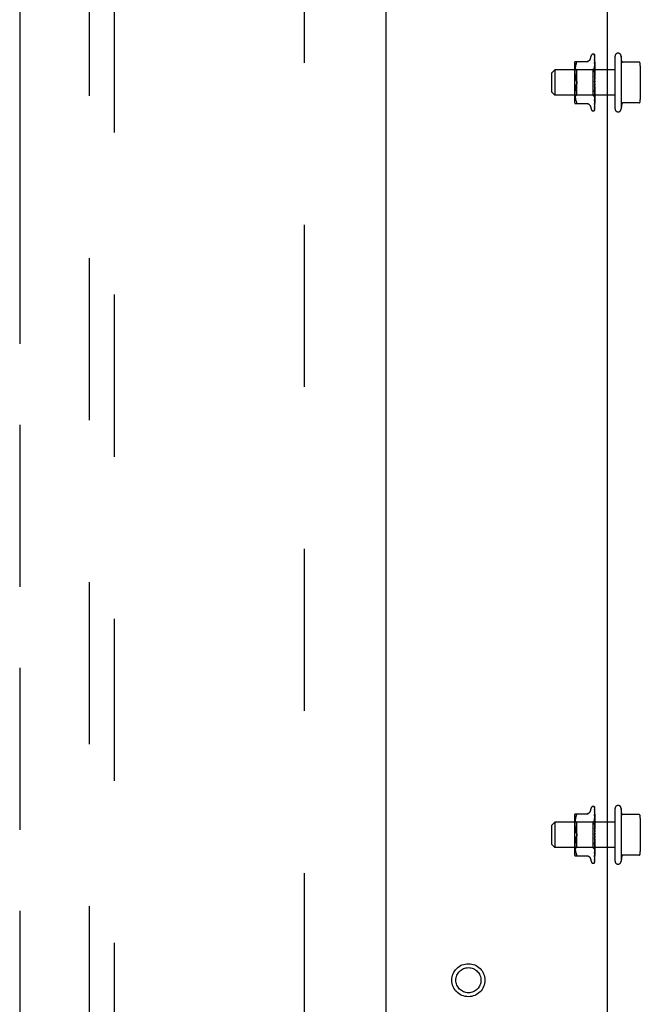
# Model space of a CAD drawing. Header units: inches. Extents: x 0 to 291, y 0 to 188.
# Tile 46 of 113: x 115.65 to 121.79, y 121.3 to 131.03. Entities that reach past the tile are written whole.
import ezdxf

# ---------------------------------------------------------------- set-up
doc = ezdxf.new("R2010")
doc.units = ezdxf.units.IN
doc.header["$LTSCALE"] = 16.018896
doc.header["$MEASUREMENT"] = 0
doc.linetypes.add('HIDDEN', pattern=[0.2, 0.1, -0.1])
doc.linetypes.add('PHANTOM', pattern=[0.8, 0.45, -0.05, 0.1, -0.05, 0.1, -0.05])
doc.layers.get('0').update_dxf_attribs({"linetype": 'CONTINUOUS'})
for name, color, linetype in [('02___PRT_ALL_AXES', 7, 'CONTINUOUS'), ('AVAILABLE_DOOR_SPACES', 7, 'CONTINUOUS'), ('DEFAULT_2', 8, 'HIDDEN')]:
    doc.layers.add(name, color=color, linetype=linetype)

msp = doc.modelspace()

# ---------------------------------------------------------------- linework, layer by layer
at = {"color": 3, "linetype": 'Continuous'}
for p, q in [((119.2792, 61.7638), (119.2792, 136.0558)), ((121.4667, 98.9728), (121.4667, 133.3468))]:
    msp.add_line(p, q, dxfattribs=at)
at = {"layer": '02___PRT_ALL_AXES', "color": 8, "linetype": 'HIDDEN'}
for p, q in [((121.5417, 130.1498), (121.5417, 130.6698)), ((121.6017, 130.6698), (121.6017, 130.1498)), ((121.6105, 130.6183), (121.6017, 130.6698)), ((121.5417, 130.5348), (120.9467, 130.5348)), ((121.5417, 130.2848), (120.9467, 130.2848)), ((121.6105, 130.2013), (121.6017, 130.1498)), ((121.5417, 122.7123), (121.5417, 123.2323)), ((121.6017, 123.2323), (121.6017, 122.7123)), ((121.6105, 123.1808), (121.6017, 123.2323)), ((121.5417, 123.0973), (120.9467, 123.0973)), ((121.5417, 122.8473), (120.9467, 122.8473)), ((121.6105, 122.7638), (121.6017, 122.7123))]:
    msp.add_line(p, q, dxfattribs=at)
msp.add_circle((120.0917, 121.5348), 0.124, dxfattribs=at)
for centre, start, end in [((121.5717, 130.6698), 359.9957, 180), ((121.5717, 130.1498), 180, 0.0043), ((121.5717, 123.2323), 359.9957, 180), ((121.5717, 122.7123), 180, 0.0043)]:
    msp.add_arc(centre, 0.03, start, end, dxfattribs=at)
at = {"layer": 'AVAILABLE_DOOR_SPACES', "color": 4, "linetype": 'PHANTOM'}
msp.add_line((115.6542, 135.0348), (115.6542, 99.7848), dxfattribs=at)
at = {"layer": 'DEFAULT_2', "color": 8, "linetype": 'HIDDEN'}
for p, q in [((118.4667, 135.4098), (118.4667, 62.4098)), ((116.3417, 135.0823), (116.3417, 101.0805)), ((116.5917, 101.0805), (116.5917, 135.0823)), ((121.2942, 130.6378), (121.3096, 130.68)), ((121.3252, 130.691), (121.326, 130.691)), ((121.3377, 130.6862), (121.3374, 130.6865)), ((121.3389, 130.6625), (121.3391, 130.6616)), ((121.339, 130.6647), (121.3391, 130.664)), ((121.339, 130.641), (121.3391, 130.6407)), ((121.3391, 130.6823), (121.3409, 130.5532)), ((121.3391, 130.678), (121.3409, 130.5506)), ((121.3391, 130.664), (121.3409, 130.543)), ((121.3391, 130.6616), (121.3409, 130.5428)), ((121.3391, 130.6407), (121.3409, 130.5306)), ((121.3391, 130.6373), (121.3409, 130.5303)), ((121.3417, 130.42), (121.3417, 130.6798)), ((121.1397, 130.5894), (121.1397, 130.2302)), ((121.1597, 130.535), (121.1397, 130.555)), ((121.1452, 130.6181), (121.2744, 130.6181)), ((121.1468, 130.5484), (121.1461, 130.5394)), ((121.1479, 130.5578), (121.1468, 130.5484)), ((121.1494, 130.5673), (121.1479, 130.5577)), ((121.1515, 130.5769), (121.1494, 130.5673)), ((121.154, 130.5862), (121.1514, 130.5768)), ((121.157, 130.5951), (121.1539, 130.5862)), ((121.157, 130.595), (121.1606, 130.6035)), ((121.3409, 130.5533), (121.3227, 130.535)), ((121.3391, 130.6091), (121.3391, 130.6091)), ((121.3391, 130.6091), (121.3409, 130.5137)), ((121.3391, 130.6048), (121.3409, 130.5133)), ((121.3391, 130.5701), (121.3391, 130.5703)), ((121.3391, 130.5703), (121.3409, 130.4931)), ((121.3403, 130.5582), (121.3391, 130.5701)), ((121.3391, 130.5652), (121.3409, 130.4927)), ((121.3417, 130.554), (121.3409, 130.5532)), ((121.3417, 130.5529), (121.3409, 130.5507)), ((121.3409, 130.5506), (121.3409, 130.5507)), ((121.3409, 130.5507), (121.3409, 130.5506)), ((121.3417, 130.5468), (121.3409, 130.5431)), ((121.3409, 130.5428), (121.3409, 130.5431)), ((121.3409, 130.543), (121.3409, 130.5429)), ((121.3417, 130.54), (121.3409, 130.5429)), ((121.7795, 130.6098), (121.616, 130.6098)), ((121.7917, 130.5759), (121.7917, 130.2436)), ((120.9167, 130.5048), (120.9467, 130.5348)), ((120.9167, 130.3148), (120.9167, 130.5048)), ((120.9467, 130.5348), (120.9467, 130.2848)), ((121.1453, 130.5226), (121.1452, 130.5141)), ((121.1452, 130.5143), (121.1453, 130.5057)), ((121.1456, 130.5309), (121.1453, 130.5224)), ((121.1453, 130.5059), (121.1456, 130.4971)), ((121.1461, 130.5395), (121.1456, 130.5308)), ((121.1456, 130.4973), (121.1461, 130.4882)), ((121.1461, 130.4884), (121.1469, 130.4791)), ((121.1468, 130.4793), (121.148, 130.4698)), ((121.1479, 130.4699), (121.1495, 130.4604)), ((121.1494, 130.4605), (121.1514, 130.451)), ((121.1514, 130.4511), (121.1539, 130.4418)), ((121.1597, 130.535), (121.1597, 130.4098)), ((121.3227, 130.535), (121.1597, 130.535)), ((121.3227, 130.535), (121.3227, 130.2845)), ((121.3391, 130.5254), (121.3391, 130.5257)), ((121.3391, 130.5257), (121.3409, 130.4694)), ((121.3417, 130.4965), (121.3391, 130.5254)), ((121.3391, 130.5199), (121.3409, 130.4689)), ((121.3391, 130.4766), (121.3391, 130.4768)), ((121.3391, 130.4767), (121.3409, 130.4435)), ((121.3391, 130.4765), (121.3417, 130.4467)), ((121.3391, 130.4705), (121.3409, 130.4429)), ((121.3417, 130.5358), (121.3409, 130.5306)), ((121.3409, 130.5303), (121.3409, 130.5306)), ((121.3409, 130.5306), (121.3409, 130.5303)), ((121.3417, 130.5259), (121.3409, 130.5303)), ((121.3417, 130.5203), (121.3409, 130.5138)), ((121.3409, 130.5133), (121.3409, 130.5138)), ((121.3409, 130.5137), (121.3409, 130.5134)), ((121.3417, 130.5076), (121.3409, 130.5134)), ((121.3417, 130.5007), (121.3409, 130.4932)), ((121.3409, 130.4927), (121.3409, 130.4932)), ((121.3409, 130.4931), (121.3409, 130.4928)), ((121.3417, 130.4858), (121.3409, 130.4928)), ((121.3417, 130.4779), (121.3409, 130.4696)), ((121.3409, 130.4689), (121.3409, 130.4696)), ((121.3409, 130.4694), (121.3409, 130.4691)), ((121.3417, 130.4612), (121.3409, 130.4691)), ((121.3417, 130.4526), (121.3409, 130.4438)), ((121.3409, 130.4429), (121.3409, 130.4438)), ((121.3409, 130.4435), (121.3409, 130.4433)), ((121.3417, 130.4348), (121.3409, 130.4433)), ((121.148, 130.3497), (121.1468, 130.3402)), ((121.1495, 130.3591), (121.1479, 130.3496)), ((121.1514, 130.3685), (121.1494, 130.359)), ((121.1539, 130.3777), (121.1514, 130.3684)), ((121.1539, 130.4418), (121.157, 130.4329)), ((121.1606, 130.4243), (121.157, 130.4329)), ((121.1606, 130.3952), (121.157, 130.3866)), ((121.1597, 130.4098), (121.1597, 130.2845)), ((121.3417, 130.3983), (121.3391, 130.3684)), ((121.341, 130.3903), (121.3391, 130.3749)), ((121.3409, 130.3633), (121.3391, 130.3239)), ((121.3409, 130.3628), (121.3391, 130.3179)), ((121.3391, 130.3182), (121.3417, 130.3477)), ((121.3409, 130.4151), (121.3402, 130.416)), ((121.3417, 130.4258), (121.3409, 130.4169)), ((121.3417, 130.4075), (121.3409, 130.4163)), ((121.3417, 130.3802), (121.3409, 130.3891)), ((121.3417, 130.3713), (121.3409, 130.3631)), ((121.3409, 130.3633), (121.3409, 130.3626)), ((121.3409, 130.3628), (121.3409, 130.3631)), ((121.3417, 130.354), (121.3409, 130.3626)), ((121.3417, 130.3457), (121.3409, 130.3382)), ((121.3417, 130.4133), (121.3415, 130.4137)), ((121.3417, 130.1395), (121.3417, 130.4141)), ((120.9167, 130.3148), (120.9467, 130.2848)), ((121.1597, 130.2845), (121.1397, 130.2645)), ((121.1453, 130.3138), (121.1452, 130.3053)), ((121.1452, 130.3054), (121.1453, 130.297)), ((121.1456, 130.3224), (121.1453, 130.3137)), ((121.1453, 130.2971), (121.1456, 130.2886)), ((121.1461, 130.3313), (121.1456, 130.3222)), ((121.1456, 130.2887), (121.1461, 130.28)), ((121.1469, 130.3404), (121.1461, 130.3311)), ((121.1461, 130.2801), (121.1468, 130.2711)), ((121.1468, 130.2712), (121.1479, 130.2617)), ((121.1479, 130.2618), (121.1494, 130.2522)), ((121.1494, 130.2522), (121.1515, 130.2426)), ((121.3227, 130.2845), (121.1597, 130.2845)), ((121.3417, 130.2655), (121.3227, 130.2845)), ((121.3409, 130.3384), (121.3391, 130.2764)), ((121.3409, 130.3379), (121.3391, 130.2709)), ((121.3391, 130.3179), (121.3391, 130.3181)), ((121.3409, 130.3161), (121.3391, 130.2337)), ((121.3409, 130.3157), (121.3391, 130.229)), ((121.3391, 130.2711), (121.3417, 130.2992)), ((121.3409, 130.2972), (121.3391, 130.1975)), ((121.3409, 130.2969), (121.3391, 130.1936)), ((121.3409, 130.2824), (121.3391, 130.169)), ((121.3409, 130.2821), (121.3391, 130.1661)), ((121.3409, 130.2722), (121.3391, 130.1474)), ((121.3391, 130.2709), (121.3391, 130.2711)), ((121.3409, 130.267), (121.3391, 130.1387)), ((121.3409, 130.2669), (121.3391, 130.1381)), ((121.3398, 130.2363), (121.3411, 130.2485)), ((121.3409, 130.3384), (121.3409, 130.338)), ((121.3409, 130.3379), (121.3409, 130.3382)), ((121.3409, 130.338), (121.3409, 130.3378)), ((121.3417, 130.3299), (121.3409, 130.3378)), ((121.3417, 130.3224), (121.3409, 130.316)), ((121.3409, 130.3161), (121.3409, 130.3156)), ((121.3409, 130.3157), (121.3409, 130.316)), ((121.3417, 130.3086), (121.3409, 130.3156)), ((121.3417, 130.3023), (121.3409, 130.2971)), ((121.3409, 130.2972), (121.3409, 130.2968)), ((121.3409, 130.2969), (121.3409, 130.2971)), ((121.3417, 130.2909), (121.3409, 130.2968)), ((121.3417, 130.286), (121.3409, 130.2823)), ((121.3409, 130.2824), (121.3409, 130.2821)), ((121.3409, 130.2821), (121.3409, 130.2823)), ((121.3417, 130.2776), (121.3409, 130.2821)), ((121.3417, 130.2742), (121.3409, 130.2722)), ((121.3409, 130.272), (121.3409, 130.2722)), ((121.3409, 130.2722), (121.3409, 130.272)), ((121.3417, 130.2691), (121.3409, 130.272)), ((121.3409, 130.267), (121.3409, 130.2669)), ((121.3409, 130.2669), (121.3409, 130.2669)), ((121.3411, 130.2485), (121.3417, 130.2548)), ((121.1452, 130.2014), (121.2744, 130.2014)), ((121.1514, 130.2427), (121.154, 130.2333)), ((121.1539, 130.2333), (121.157, 130.2244)), ((121.157, 130.2245), (121.1606, 130.216)), ((121.1606, 130.216), (121.1619, 130.2133)), ((121.1619, 130.2016), (121.1606, 130.2014)), ((121.2942, 130.1818), (121.3096, 130.1395)), ((121.3391, 130.169), (121.339, 130.1685)), ((121.3391, 130.1661), (121.339, 130.1656)), ((121.3391, 130.2291), (121.3398, 130.2363)), ((121.3391, 130.229), (121.3391, 130.2291)), ((121.3391, 130.1975), (121.3391, 130.1974)), ((121.3391, 130.1936), (121.3391, 130.1935)), ((121.3403, 130.2031), (121.3411, 130.2102)), ((121.3411, 130.2102), (121.3417, 130.2159)), ((121.7795, 130.2098), (121.616, 130.2098)), ((121.3252, 130.1285), (121.326, 130.1285)), ((121.3383, 130.1359), (121.3388, 130.1365)), ((121.3391, 130.1482), (121.3397, 130.1494)), ((121.2942, 123.2003), (121.3096, 123.2425)), ((121.3252, 123.2535), (121.326, 123.2535)), ((121.3377, 123.2487), (121.3374, 123.249)), ((121.3391, 123.2448), (121.3409, 123.1157)), ((121.3391, 123.2405), (121.3409, 123.1131)), ((121.3417, 122.9825), (121.3417, 123.2423)), ((121.1397, 123.1519), (121.1397, 122.7927)), ((121.1452, 123.1806), (121.2744, 123.1806)), ((121.154, 123.1487), (121.1514, 123.1393)), ((121.157, 123.1576), (121.1539, 123.1487)), ((121.157, 123.1575), (121.1606, 123.166)), ((121.3389, 123.225), (121.3391, 123.2241)), ((121.339, 123.2272), (121.3391, 123.2265)), ((121.339, 123.2035), (121.3391, 123.2032)), ((121.3391, 123.2265), (121.3409, 123.1055)), ((121.3391, 123.2241), (121.3409, 123.1053)), ((121.3391, 123.2032), (121.3409, 123.0931)), ((121.3391, 123.1998), (121.3409, 123.0928)), ((121.3391, 123.1716), (121.3391, 123.1716)), ((121.3391, 123.1716), (121.3409, 123.0762)), ((121.3391, 123.1673), (121.3409, 123.0758)), ((121.3411, 123.1535), (121.3403, 123.1611)), ((121.3417, 123.1475), (121.3411, 123.1535)), ((121.7795, 123.1723), (121.616, 123.1723)), ((120.9167, 123.0673), (120.9467, 123.0973)), ((120.9167, 122.8773), (120.9167, 123.0673)), ((120.9467, 123.0973), (120.9467, 122.8473)), ((121.1597, 123.0975), (121.1397, 123.1175)), ((121.1453, 123.0851), (121.1452, 123.0766)), ((121.1452, 123.0768), (121.1453, 123.0682)), ((121.1456, 123.0934), (121.1453, 123.0849)), ((121.1453, 123.0684), (121.1456, 123.0596)), ((121.1461, 123.102), (121.1456, 123.0933)), ((121.1456, 123.0598), (121.1461, 123.0507)), ((121.1468, 123.1109), (121.1461, 123.1019)), ((121.1461, 123.0509), (121.1469, 123.0416)), ((121.1479, 123.1203), (121.1468, 123.1109)), ((121.1494, 123.1298), (121.1479, 123.1202)), ((121.1515, 123.1394), (121.1494, 123.1298)), ((121.3227, 123.0975), (121.1597, 123.0975)), ((121.1597, 123.0975), (121.1597, 122.847)), ((121.3409, 123.1158), (121.3227, 123.0975)), ((121.3227, 123.0975), (121.3227, 122.847)), ((121.3391, 123.1326), (121.3391, 123.1328)), ((121.3391, 123.1328), (121.3409, 123.0556)), ((121.3403, 123.1207), (121.3391, 123.1326)), ((121.3391, 123.1277), (121.3409, 123.0552)), ((121.3391, 123.0879), (121.3391, 123.0882)), ((121.3391, 123.0882), (121.3409, 123.0319)), ((121.3417, 123.059), (121.3391, 123.0879)), ((121.3391, 123.0824), (121.3409, 123.0314)), ((121.3417, 123.1165), (121.3409, 123.1157)), ((121.3417, 123.1154), (121.3409, 123.1132)), ((121.3409, 123.1131), (121.3409, 123.1132)), ((121.3409, 123.1132), (121.3409, 123.1131)), ((121.3417, 123.1093), (121.3409, 123.1056)), ((121.3409, 123.1053), (121.3409, 123.1056)), ((121.3409, 123.1055), (121.3409, 123.1054)), ((121.3417, 123.1025), (121.3409, 123.1054)), ((121.3417, 123.0983), (121.3409, 123.0931)), ((121.3409, 123.0928), (121.3409, 123.0931)), ((121.3409, 123.0931), (121.3409, 123.0928)), ((121.3417, 123.0884), (121.3409, 123.0928)), ((121.3417, 123.0828), (121.3409, 123.0763)), ((121.3409, 123.0758), (121.3409, 123.0763)), ((121.3409, 123.0762), (121.3409, 123.0759)), ((121.3417, 123.0701), (121.3409, 123.0759)), ((121.3417, 123.0632), (121.3409, 123.0557)), ((121.3409, 123.0552), (121.3409, 123.0557)), ((121.3409, 123.0556), (121.3409, 123.0553)), ((121.3417, 123.0483), (121.3409, 123.0553)), ((121.7917, 123.1384), (121.7917, 122.8061)), ((121.1468, 123.0418), (121.148, 123.0323)), ((121.1479, 123.0324), (121.1495, 123.0229)), ((121.1494, 123.023), (121.1514, 123.0135)), ((121.1514, 123.0136), (121.1539, 123.0043)), ((121.1539, 123.0043), (121.157, 122.9954)), ((121.1606, 122.9868), (121.157, 122.9954)), ((121.1606, 122.9577), (121.157, 122.9491)), ((121.3391, 123.0391), (121.3391, 123.0393)), ((121.3391, 123.0392), (121.3409, 123.006)), ((121.3391, 123.039), (121.3417, 123.0092)), ((121.3391, 123.033), (121.3409, 123.0054)), ((121.3417, 122.9608), (121.3391, 122.9309)), ((121.341, 122.9528), (121.3391, 122.9374)), ((121.3409, 122.9776), (121.3402, 122.9785)), ((121.3417, 123.0404), (121.3409, 123.0321)), ((121.3409, 123.0314), (121.3409, 123.0321)), ((121.3409, 123.0319), (121.3409, 123.0316)), ((121.3417, 123.0237), (121.3409, 123.0316)), ((121.3417, 123.0151), (121.3409, 123.0063)), ((121.3409, 123.0054), (121.3409, 123.0063)), ((121.3409, 123.006), (121.3409, 123.0058)), ((121.3417, 122.9973), (121.3409, 123.0058)), ((121.3417, 122.9883), (121.3409, 122.9794)), ((121.3417, 122.97), (121.3409, 122.9788)), ((121.3417, 122.9427), (121.3409, 122.9516)), ((121.3417, 122.9758), (121.3415, 122.9762)), ((121.3417, 122.702), (121.3417, 122.9766)), ((120.9167, 122.8773), (120.9467, 122.8473)), ((121.1453, 122.8763), (121.1452, 122.8678)), ((121.1452, 122.8679), (121.1453, 122.8595)), ((121.1456, 122.8849), (121.1453, 122.8762)), ((121.1453, 122.8596), (121.1456, 122.8511)), ((121.1461, 122.8938), (121.1456, 122.8847)), ((121.1456, 122.8512), (121.1461, 122.8425)), ((121.1469, 122.9029), (121.1461, 122.8936)), ((121.148, 122.9122), (121.1468, 122.9027)), ((121.1495, 122.9216), (121.1479, 122.9121)), ((121.1514, 122.931), (121.1494, 122.9215)), ((121.1539, 122.9402), (121.1514, 122.9309)), ((121.3409, 122.9258), (121.3391, 122.8864)), ((121.3409, 122.9253), (121.3391, 122.8804)), ((121.3391, 122.8807), (121.3417, 122.9102)), ((121.3409, 122.9009), (121.3391, 122.8389)), ((121.3409, 122.9004), (121.3391, 122.8334)), ((121.3391, 122.8804), (121.3391, 122.8806)), ((121.3409, 122.8786), (121.3391, 122.7962)), ((121.3409, 122.8782), (121.3391, 122.7915)), ((121.3391, 122.8336), (121.3417, 122.8617)), ((121.3409, 122.8597), (121.3391, 122.76)), ((121.3409, 122.8594), (121.3391, 122.7561)), ((121.3417, 122.9338), (121.3409, 122.9256)), ((121.3409, 122.9258), (121.3409, 122.9251)), ((121.3409, 122.9253), (121.3409, 122.9256)), ((121.3417, 122.9165), (121.3409, 122.9251)), ((121.3417, 122.9082), (121.3409, 122.9007)), ((121.3409, 122.9009), (121.3409, 122.9005)), ((121.3409, 122.9004), (121.3409, 122.9007)), ((121.3409, 122.9005), (121.3409, 122.9003)), ((121.3417, 122.8924), (121.3409, 122.9003)), ((121.3417, 122.8849), (121.3409, 122.8785)), ((121.3409, 122.8786), (121.3409, 122.8781)), ((121.3409, 122.8782), (121.3409, 122.8785)), ((121.3417, 122.8711), (121.3409, 122.8781)), ((121.3417, 122.8648), (121.3409, 122.8596)), ((121.3409, 122.8597), (121.3409, 122.8593)), ((121.3409, 122.8594), (121.3409, 122.8596)), ((121.3417, 122.8534), (121.3409, 122.8593)), ((121.1597, 122.847), (121.1397, 122.827)), ((121.1452, 122.7639), (121.2744, 122.7639)), ((121.1461, 122.8426), (121.1468, 122.8336)), ((121.1468, 122.8337), (121.1479, 122.8242)), ((121.1479, 122.8243), (121.1494, 122.8147)), ((121.1494, 122.8147), (121.1515, 122.8051)), ((121.1514, 122.8052), (121.154, 122.7958)), ((121.1539, 122.7958), (121.157, 122.7869)), ((121.157, 122.787), (121.1606, 122.7785)), ((121.3227, 122.847), (121.1597, 122.847)), ((121.1619, 122.7758), (121.1606, 122.7785)), ((121.1619, 122.7641), (121.1606, 122.7639)), ((121.1619, 122.7758), (121.1629, 122.7733)), ((121.3417, 122.828), (121.3227, 122.847)), ((121.3409, 122.8449), (121.3391, 122.7315)), ((121.3409, 122.8446), (121.3391, 122.7286)), ((121.3409, 122.8347), (121.3391, 122.7099)), ((121.3391, 122.8334), (121.3391, 122.8336)), ((121.3409, 122.8295), (121.3391, 122.7012)), ((121.3409, 122.8294), (121.3391, 122.7006)), ((121.3391, 122.7916), (121.3398, 122.7988)), ((121.3391, 122.7915), (121.3391, 122.7916)), ((121.3391, 122.76), (121.3391, 122.7599)), ((121.3391, 122.7561), (121.3391, 122.756)), ((121.3398, 122.7988), (121.3411, 122.811)), ((121.3403, 122.7656), (121.3411, 122.7727)), ((121.3417, 122.8485), (121.3409, 122.8448)), ((121.3409, 122.8449), (121.3409, 122.8446)), ((121.3409, 122.8446), (121.3409, 122.8448)), ((121.3417, 122.8401), (121.3409, 122.8446)), ((121.3417, 122.8367), (121.3409, 122.8347)), ((121.3409, 122.8345), (121.3409, 122.8347)), ((121.3409, 122.8347), (121.3409, 122.8345)), ((121.3417, 122.8316), (121.3409, 122.8345)), ((121.3409, 122.8295), (121.3409, 122.8294)), ((121.3409, 122.8294), (121.3409, 122.8294)), ((121.3411, 122.811), (121.3417, 122.8173)), ((121.3411, 122.7727), (121.3417, 122.7784)), ((121.7795, 122.7723), (121.616, 122.7723)), ((121.2942, 122.7443), (121.3096, 122.702)), ((121.3252, 122.691), (121.326, 122.691)), ((121.3383, 122.6984), (121.3388, 122.699)), ((121.3391, 122.7315), (121.339, 122.731)), ((121.3391, 122.7286), (121.339, 122.7281)), ((121.3391, 122.7107), (121.3397, 122.7119))]:
    msp.add_line(p, q, dxfattribs=at)
for points in [[(121.294, 130.6373), (121.2932, 130.6354), (121.2915, 130.6321), (121.2894, 130.6291), (121.2869, 130.6263), (121.284, 130.6239), (121.2809, 130.6218), (121.2775, 130.6202), (121.2739, 130.619), (121.2703, 130.6183), (121.2666, 130.6181)], [(121.3417, 130.6783), (121.3413, 130.6798), (121.3408, 130.6811), (121.3403, 130.6824), (121.3397, 130.6835), (121.339, 130.6847), (121.3381, 130.6858), (121.3373, 130.6867)], [(121.3374, 130.6865), (121.3374, 130.6865), (121.3374, 130.6865), (121.3375, 130.6864), (121.3376, 130.6863), (121.3377, 130.6861), (121.3379, 130.6859), (121.338, 130.6857), (121.3382, 130.6855), (121.3383, 130.6852), (121.3384, 130.685), (121.3386, 130.6847), (121.3387, 130.6844), (121.3388, 130.6841), (121.3389, 130.6838), (121.3389, 130.6835), (121.339, 130.6832), (121.339, 130.6828), (121.3391, 130.6825), (121.3391, 130.6823)], [(121.3417, 130.6798), (121.3416, 130.6801), (121.3414, 130.6806), (121.3412, 130.681), (121.3411, 130.6814), (121.3409, 130.6818), (121.3407, 130.6821), (121.3405, 130.6825), (121.3403, 130.6829), (121.3401, 130.6832), (121.3398, 130.6835), (121.3396, 130.6838), (121.3394, 130.6841), (121.3392, 130.6844), (121.339, 130.6847), (121.3388, 130.6849), (121.3386, 130.6852), (121.3384, 130.6854), (121.3383, 130.6856), (121.3381, 130.6858), (121.3379, 130.6859), (121.3378, 130.6861), (121.3377, 130.6862)], [(121.3386, 130.6788), (121.3386, 130.6789), (121.3386, 130.6789), (121.3387, 130.6787), (121.3388, 130.6785), (121.3389, 130.6781), (121.339, 130.6777), (121.339, 130.6772), (121.3391, 130.6768)], [(121.3388, 130.6785), (121.3387, 130.6787), (121.3386, 130.6788)], [(121.3417, 130.668), (121.3414, 130.6697), (121.341, 130.6716), (121.3406, 130.6735), (121.3401, 130.6753), (121.3396, 130.677), (121.3391, 130.6786), (121.3388, 130.6797)], [(121.3388, 130.6797), (121.3388, 130.6796), (121.3389, 130.6791), (121.339, 130.6786), (121.3391, 130.678)], [(121.3417, 130.6729), (121.3415, 130.6735), (121.3412, 130.6742), (121.3409, 130.6749), (121.3405, 130.6756), (121.3402, 130.6762), (121.3399, 130.6767), (121.3396, 130.6773), (121.3393, 130.6777), (121.3388, 130.6785)], [(121.3417, 130.6486), (121.3414, 130.6504), (121.3411, 130.653), (121.3406, 130.6556), (121.3402, 130.6581), (121.3398, 130.6606), (121.3393, 130.663), (121.339, 130.6647)], [(121.3395, 130.6615), (121.3392, 130.6619), (121.3391, 130.6622), (121.339, 130.6624), (121.339, 130.6625)], [(121.3417, 130.6206), (121.3415, 130.6226), (121.3411, 130.6259), (121.3407, 130.6291), (121.3403, 130.6323), (121.3398, 130.6355), (121.339, 130.641)], [(121.3392, 130.6372), (121.3391, 130.6373), (121.3391, 130.6375), (121.339, 130.6376), (121.3391, 130.6375), (121.3391, 130.6373)], [(121.3399, 130.6354), (121.3397, 130.636), (121.3394, 130.6366), (121.3392, 130.637), (121.3392, 130.6372)], [(121.3417, 130.6565), (121.3415, 130.6571), (121.3412, 130.6578), (121.3409, 130.6585), (121.3406, 130.6592), (121.3403, 130.6598), (121.34, 130.6604), (121.3395, 130.6615)], [(121.1606, 130.6181), (121.1619, 130.6179), (121.1629, 130.6174)], [(121.1606, 130.6035), (121.1619, 130.6063), (121.1629, 130.6087), (121.1635, 130.6108), (121.1639, 130.6126), (121.1641, 130.6142), (121.1639, 130.6155), (121.1635, 130.6166), (121.1629, 130.6174)], [(121.3407, 130.5948), (121.3403, 130.5986), (121.3398, 130.6025), (121.3391, 130.6091)], [(121.3402, 130.6018), (121.3399, 130.6024), (121.3396, 130.6031), (121.3394, 130.6036), (121.3392, 130.6041), (121.3391, 130.6045), (121.3391, 130.6047), (121.3391, 130.6048)], [(121.3409, 130.5601), (121.3402, 130.5617), (121.3399, 130.5624), (121.3396, 130.5632), (121.3393, 130.5638), (121.3392, 130.5644), (121.3391, 130.5649), (121.3391, 130.5652)], [(121.3417, 130.6313), (121.3416, 130.6315), (121.3413, 130.6324), (121.3409, 130.6333), (121.3406, 130.6341), (121.3399, 130.6354)], [(121.3417, 130.5981), (121.3415, 130.5987), (121.3412, 130.5995), (121.3408, 130.6003), (121.3402, 130.6018)], [(121.3417, 130.5431), (121.3415, 130.5456), (121.3403, 130.5582)], [(121.3417, 130.585), (121.3415, 130.5873), (121.3407, 130.5948)], [(121.3417, 130.5583), (121.3416, 130.5584), (121.3413, 130.5593), (121.3409, 130.5601)], [(121.3417, 130.5537), (121.3415, 130.5537), (121.3413, 130.5536), (121.3411, 130.5534), (121.3409, 130.5532)], [(121.3417, 130.552), (121.3414, 130.5516), (121.3412, 130.5513), (121.3411, 130.5511), (121.341, 130.5508), (121.3409, 130.5507), (121.3409, 130.5507)], [(121.3417, 130.5507), (121.3414, 130.5506), (121.3412, 130.5505), (121.3411, 130.5505), (121.341, 130.5505), (121.3409, 130.5506)], [(121.3417, 130.5494), (121.3415, 130.5497), (121.3413, 130.5501), (121.3411, 130.5504), (121.3409, 130.5506)], [(121.3417, 130.5449), (121.3414, 130.5444), (121.3412, 130.544), (121.3411, 130.5437), (121.341, 130.5433), (121.3409, 130.5431), (121.3409, 130.543)], [(121.3417, 130.5424), (121.3414, 130.5424), (121.3412, 130.5424), (121.3411, 130.5425), (121.341, 130.5426), (121.3409, 130.5428)], [(121.3411, 130.5144), (121.3404, 130.5158), (121.3401, 130.5165), (121.3398, 130.5172), (121.3395, 130.5179), (121.3393, 130.5186), (121.3391, 130.5193), (121.3391, 130.5198), (121.3391, 130.5199)], [(121.3407, 130.4662), (121.3404, 130.4667), (121.3401, 130.4673), (121.3398, 130.4678), (121.3396, 130.4685), (121.3393, 130.4691), (121.3392, 130.4698), (121.3391, 130.4704), (121.3391, 130.4706)], [(121.3417, 130.4644), (121.3416, 130.4647), (121.3413, 130.4652), (121.3407, 130.4662)], [(121.3417, 130.5329), (121.3414, 130.5324), (121.3412, 130.5319), (121.3411, 130.5314), (121.341, 130.531), (121.3409, 130.5306), (121.3409, 130.5306)], [(121.3417, 130.5293), (121.3414, 130.5294), (121.3412, 130.5295), (121.3411, 130.5297), (121.341, 130.53), (121.3409, 130.5303)], [(121.3417, 130.5164), (121.3414, 130.5159), (121.3412, 130.5153), (121.3411, 130.5148), (121.341, 130.5143), (121.3409, 130.5138), (121.3409, 130.5137)], [(121.3417, 130.5118), (121.3414, 130.512), (121.3412, 130.5123), (121.3411, 130.5126), (121.341, 130.513), (121.3409, 130.5133)], [(121.3417, 130.4961), (121.3414, 130.4955), (121.3412, 130.4949), (121.3411, 130.4943), (121.341, 130.4938), (121.3409, 130.4933), (121.3409, 130.4931)], [(121.3417, 130.4907), (121.3414, 130.491), (121.3412, 130.4914), (121.3411, 130.4918), (121.341, 130.4922), (121.3409, 130.4927)], [(121.3417, 130.4727), (121.3414, 130.4721), (121.3412, 130.4715), (121.3411, 130.4708), (121.341, 130.4702), (121.3409, 130.4697), (121.3409, 130.4694)], [(121.3417, 130.4666), (121.3414, 130.467), (121.3412, 130.4675), (121.3411, 130.468), (121.341, 130.4685), (121.3409, 130.4689)], [(121.3417, 130.447), (121.3414, 130.4464), (121.3412, 130.4458), (121.3411, 130.4452), (121.341, 130.4445), (121.3409, 130.4439), (121.3409, 130.4435)], [(121.3417, 130.4405), (121.3414, 130.441), (121.3412, 130.4415), (121.3411, 130.4421), (121.341, 130.4427), (121.3409, 130.4429)], [(121.3417, 130.5131), (121.3414, 130.5138), (121.3411, 130.5144)], [(121.1539, 130.3777), (121.157, 130.3866), (121.1606, 130.3952)], [(121.1606, 130.4243), (121.1617, 130.422), (121.1625, 130.4195), (121.1632, 130.4171), (121.1637, 130.4146), (121.164, 130.4121), (121.1641, 130.4098)], [(121.1626, 130.4193), (121.162, 130.4211), (121.1613, 130.4228), (121.1606, 130.4243)], [(121.1641, 130.4098), (121.164, 130.4074), (121.1637, 130.4049), (121.1632, 130.4025), (121.1625, 130.4), (121.1617, 130.3975), (121.1606, 130.3952)], [(121.1606, 130.3952), (121.1612, 130.3964), (121.1617, 130.3978), (121.1623, 130.3992), (121.1627, 130.4006)], [(121.1641, 130.4098), (121.164, 130.4117), (121.1638, 130.4136), (121.1635, 130.4155), (121.1631, 130.4174)], [(121.1631, 130.4021), (121.1635, 130.4036), (121.1637, 130.4052), (121.1639, 130.4067), (121.164, 130.4083), (121.1641, 130.4098)], [(121.3402, 130.4161), (121.34, 130.4164), (121.3397, 130.4168), (121.3395, 130.4173), (121.3393, 130.4178), (121.3392, 130.4184), (121.3391, 130.4189), (121.3391, 130.4195), (121.3391, 130.4201)], [(121.3391, 130.3748), (121.3392, 130.3752), (121.3393, 130.3759), (121.3395, 130.3765), (121.3398, 130.3771), (121.3401, 130.3776), (121.3403, 130.3781), (121.3406, 130.3785), (121.3409, 130.3789), (121.3411, 130.3793), (121.3414, 130.3796), (121.3416, 130.38), (121.3417, 130.3802)], [(121.3405, 130.4156), (121.3404, 130.4157), (121.3403, 130.4159), (121.3402, 130.416), (121.3402, 130.4161)], [(121.3402, 130.416), (121.3404, 130.4157), (121.3406, 130.4154), (121.3408, 130.4149), (121.3411, 130.4145), (121.3413, 130.4141), (121.3415, 130.4137)], [(121.341, 130.415), (121.3409, 130.4151), (121.3409, 130.4151), (121.3408, 130.4152), (121.3408, 130.4152), (121.3407, 130.4153), (121.3407, 130.4154), (121.3406, 130.4155), (121.3405, 130.4155)], [(121.3417, 130.42), (121.3414, 130.4194), (121.3412, 130.4188), (121.3411, 130.4182), (121.341, 130.4175), (121.3409, 130.4169), (121.3409, 130.4163)], [(121.3415, 130.4137), (121.3414, 130.4138), (121.3412, 130.4144), (121.3411, 130.415), (121.341, 130.4156), (121.3409, 130.4162), (121.3409, 130.4169)], [(121.341, 130.3903), (121.3409, 130.3897), (121.3409, 130.3891)], [(121.3417, 130.3859), (121.3414, 130.3865), (121.3412, 130.3871), (121.3411, 130.3878), (121.341, 130.3884), (121.3409, 130.389), (121.3409, 130.3896)], [(121.3417, 130.3657), (121.3414, 130.3653), (121.3412, 130.3648), (121.3411, 130.3643), (121.341, 130.3637), (121.3409, 130.3633)], [(121.3417, 130.3594), (121.3414, 130.3601), (121.3412, 130.3607), (121.3411, 130.3613), (121.341, 130.3619), (121.3409, 130.3625), (121.3409, 130.3628)], [(121.3417, 130.4141), (121.3415, 130.4143), (121.3414, 130.4145), (121.3413, 130.4147), (121.3412, 130.4148), (121.3411, 130.4149), (121.341, 130.415)], [(121.3417, 130.3925), (121.3414, 130.392), (121.3412, 130.3915), (121.3411, 130.3909), (121.341, 130.3903)], [(121.3391, 130.3238), (121.3391, 130.3244), (121.3393, 130.3251), (121.3395, 130.3258), (121.3397, 130.3265), (121.34, 130.3272), (121.3404, 130.3278), (121.3407, 130.3284), (121.341, 130.329), (121.3413, 130.3296), (121.3416, 130.3302), (121.3417, 130.3304)], [(121.3391, 130.2763), (121.3391, 130.2765), (121.3391, 130.2769), (121.3392, 130.2775), (121.3394, 130.2781), (121.3397, 130.2788), (121.34, 130.2795), (121.3403, 130.2802)], [(121.3403, 130.2802), (121.341, 130.2817), (121.3414, 130.2825), (121.3417, 130.2833)], [(121.3417, 130.3405), (121.3415, 130.3402), (121.3412, 130.3398), (121.3411, 130.3394), (121.341, 130.339), (121.3409, 130.3385), (121.3409, 130.3384)], [(121.3417, 130.3348), (121.3414, 130.3354), (121.3412, 130.336), (121.3411, 130.3366), (121.341, 130.3372), (121.3409, 130.3377), (121.3409, 130.3379)], [(121.3417, 130.3178), (121.3414, 130.3176), (121.3412, 130.3173), (121.3411, 130.3169), (121.341, 130.3165), (121.3409, 130.3161)], [(121.3417, 130.3128), (121.3414, 130.3134), (121.3412, 130.314), (121.3411, 130.3145), (121.341, 130.3151), (121.3409, 130.3155), (121.3409, 130.3157)], [(121.3417, 130.2985), (121.3414, 130.2983), (121.3412, 130.2981), (121.3411, 130.2979), (121.341, 130.2976), (121.3409, 130.2972)], [(121.3417, 130.2943), (121.3414, 130.2949), (121.3412, 130.2954), (121.3411, 130.2959), (121.341, 130.2964), (121.3409, 130.2968), (121.3409, 130.2969)], [(121.3417, 130.2831), (121.3414, 130.2831), (121.3412, 130.283), (121.3411, 130.2829), (121.341, 130.2827), (121.3409, 130.2824)], [(121.3417, 130.28), (121.3414, 130.2805), (121.3412, 130.281), (121.3411, 130.2814), (121.341, 130.2818), (121.3409, 130.2821), (121.3409, 130.2821)], [(121.3417, 130.2723), (121.3414, 130.2724), (121.3412, 130.2725), (121.3411, 130.2724), (121.341, 130.2723), (121.3409, 130.2722)], [(121.3417, 130.2704), (121.3414, 130.2709), (121.3412, 130.2712), (121.3411, 130.2715), (121.341, 130.2718), (121.3409, 130.272), (121.3409, 130.272)], [(121.3417, 130.2673), (121.3415, 130.2672), (121.3413, 130.2671), (121.3411, 130.267), (121.3409, 130.2669)], [(121.3417, 130.2665), (121.3414, 130.2667), (121.3412, 130.2669), (121.3411, 130.267), (121.341, 130.267), (121.3409, 130.267), (121.3409, 130.267)], [(121.3417, 130.2659), (121.3414, 130.2662), (121.3412, 130.2665), (121.3411, 130.2667), (121.341, 130.2668), (121.3409, 130.2669), (121.3409, 130.2669)], [(121.3417, 130.2656), (121.3415, 130.2659), (121.3413, 130.2662), (121.3411, 130.2665), (121.3409, 130.2669)], [(121.1619, 130.2016), (121.1629, 130.2021), (121.1635, 130.203), (121.1639, 130.204), (121.1641, 130.2053), (121.1639, 130.2069), (121.1635, 130.2087), (121.1629, 130.2108), (121.1619, 130.2133)], [(121.2666, 130.2014), (121.2703, 130.2012), (121.2739, 130.2005), (121.2775, 130.1993), (121.2809, 130.1977), (121.284, 130.1956), (121.2869, 130.1932), (121.2894, 130.1904), (121.2915, 130.1874), (121.2932, 130.1842), (121.294, 130.1822)], [(121.3389, 130.1462), (121.3393, 130.1476), (121.3397, 130.1496), (121.3402, 130.1517), (121.3406, 130.1539), (121.341, 130.1561), (121.3414, 130.1584), (121.3417, 130.1601)], [(121.339, 130.1656), (121.3394, 130.1676), (121.3398, 130.1704), (121.3402, 130.1733), (121.3407, 130.1761), (121.3411, 130.1791), (121.3415, 130.182), (121.3417, 130.1839)], [(121.339, 130.1685), (121.339, 130.1685), (121.339, 130.1685), (121.3391, 130.1687), (121.3392, 130.169), (121.3394, 130.1694), (121.3397, 130.1699), (121.3402, 130.1711)], [(121.3391, 130.2337), (121.3391, 130.2339), (121.3391, 130.2342), (121.3392, 130.2347), (121.3394, 130.2352), (121.3396, 130.2358), (121.3399, 130.2364), (121.3402, 130.2371), (121.3409, 130.2386)], [(121.3391, 130.1974), (121.3391, 130.1975), (121.3391, 130.1976), (121.3392, 130.1979), (121.3393, 130.1983), (121.3395, 130.1988), (121.3398, 130.1994), (121.3401, 130.2001), (121.3404, 130.2008), (121.3407, 130.2015), (121.3411, 130.2024), (121.3415, 130.2032), (121.3417, 130.2039)], [(121.3391, 130.1935), (121.3394, 130.196), (121.3403, 130.2031)], [(121.3397, 130.1494), (121.34, 130.1499), (121.3403, 130.1504), (121.3406, 130.151), (121.3409, 130.1516), (121.3411, 130.1522), (121.3414, 130.1529), (121.3417, 130.1535), (121.3417, 130.1537)], [(121.3402, 130.1711), (121.3406, 130.1718), (121.3409, 130.1725), (121.3412, 130.1733), (121.3415, 130.1741), (121.3417, 130.1746)], [(121.3409, 130.2386), (121.3412, 130.2393), (121.3415, 130.2401), (121.3417, 130.2406)], [(121.3383, 130.1358), (121.3382, 130.1358), (121.3383, 130.1359)], [(121.3391, 130.1387), (121.339, 130.1383), (121.339, 130.1377), (121.3388, 130.1372), (121.3387, 130.1367), (121.3385, 130.1363), (121.3384, 130.136), (121.3383, 130.1359), (121.3383, 130.1358)], [(121.3384, 130.1354), (121.3388, 130.1363), (121.3394, 130.1376), (121.3399, 130.139), (121.3404, 130.1404), (121.3409, 130.1419), (121.3413, 130.1436), (121.3417, 130.1452)], [(121.3391, 130.1381), (121.339, 130.1375), (121.3389, 130.1369), (121.3388, 130.1363), (121.3386, 130.1358), (121.3384, 130.1354)], [(121.3389, 130.1478), (121.3388, 130.1477), (121.3388, 130.1477), (121.3388, 130.1478), (121.3389, 130.1479), (121.3391, 130.1482)], [(121.3388, 130.1365), (121.339, 130.1369), (121.3393, 130.1373), (121.3396, 130.1377), (121.3399, 130.1382), (121.3402, 130.1387), (121.3405, 130.1392), (121.3408, 130.1398), (121.3411, 130.1404), (121.3414, 130.1411), (121.3416, 130.1418), (121.3417, 130.142)], [(121.3391, 130.1491), (121.339, 130.1487), (121.339, 130.1482), (121.3389, 130.1479), (121.3389, 130.1478)], [(121.3391, 130.1474), (121.339, 130.1469), (121.339, 130.1464), (121.3389, 130.1462)], [(121.3409, 130.1376), (121.3409, 130.1377), (121.3413, 130.1386), (121.3417, 130.1395)], [(121.3417, 123.2408), (121.3413, 123.2423), (121.3408, 123.2436), (121.3403, 123.2449), (121.3397, 123.246), (121.339, 123.2472), (121.3381, 123.2483), (121.3373, 123.2492)], [(121.3374, 123.249), (121.3374, 123.249), (121.3374, 123.249), (121.3375, 123.2489), (121.3376, 123.2488), (121.3377, 123.2486), (121.3379, 123.2484), (121.338, 123.2482), (121.3382, 123.248), (121.3383, 123.2477), (121.3384, 123.2475), (121.3386, 123.2472), (121.3387, 123.2469), (121.3388, 123.2466), (121.3389, 123.2463), (121.3389, 123.246), (121.339, 123.2457), (121.339, 123.2453), (121.3391, 123.245), (121.3391, 123.2448)], [(121.3417, 123.2423), (121.3416, 123.2426), (121.3414, 123.2431), (121.3412, 123.2435), (121.3411, 123.2439), (121.3409, 123.2443), (121.3407, 123.2446), (121.3405, 123.245), (121.3403, 123.2454), (121.3401, 123.2457), (121.3398, 123.246), (121.3396, 123.2463), (121.3394, 123.2466), (121.3392, 123.2469), (121.339, 123.2472), (121.3388, 123.2474), (121.3386, 123.2477), (121.3384, 123.2479), (121.3383, 123.2481), (121.3381, 123.2483), (121.3379, 123.2484), (121.3378, 123.2486), (121.3377, 123.2487)], [(121.3386, 123.2413), (121.3386, 123.2414), (121.3386, 123.2414), (121.3387, 123.2412), (121.3388, 123.241), (121.3389, 123.2406), (121.339, 123.2402), (121.339, 123.2397), (121.3391, 123.2393)], [(121.3388, 123.241), (121.3387, 123.2412), (121.3386, 123.2413)], [(121.3388, 123.2422), (121.3388, 123.2421), (121.3389, 123.2416), (121.339, 123.2411), (121.3391, 123.2405)], [(121.3417, 123.2305), (121.3414, 123.2322), (121.341, 123.2341), (121.3406, 123.236), (121.3401, 123.2378), (121.3396, 123.2395), (121.3391, 123.2411), (121.3388, 123.2422)], [(121.3417, 123.2354), (121.3415, 123.236), (121.3412, 123.2367), (121.3409, 123.2374), (121.3405, 123.2381), (121.3402, 123.2387), (121.3399, 123.2392), (121.3396, 123.2398), (121.3393, 123.2402), (121.3388, 123.241)], [(121.1606, 123.1806), (121.1619, 123.1804), (121.1629, 123.1799), (121.1635, 123.1791)], [(121.1606, 123.166), (121.1619, 123.1688), (121.1629, 123.1712), (121.1635, 123.1733), (121.1639, 123.1751), (121.1641, 123.1767), (121.1639, 123.178), (121.1635, 123.1791)], [(121.294, 123.1998), (121.2932, 123.1979), (121.2915, 123.1946), (121.2894, 123.1916), (121.2869, 123.1888), (121.284, 123.1864), (121.2809, 123.1843), (121.2775, 123.1827), (121.2739, 123.1815), (121.2703, 123.1808), (121.2666, 123.1806)], [(121.3417, 123.2111), (121.3414, 123.2129), (121.3411, 123.2155), (121.3406, 123.2181), (121.3402, 123.2206), (121.3398, 123.2231), (121.3393, 123.2255), (121.339, 123.2272)], [(121.3395, 123.224), (121.3392, 123.2244), (121.3391, 123.2247), (121.339, 123.2249), (121.339, 123.225)], [(121.3417, 123.1831), (121.3415, 123.1851), (121.3411, 123.1884), (121.3407, 123.1916), (121.3403, 123.1948), (121.3398, 123.198), (121.339, 123.2035)], [(121.3392, 123.1997), (121.3391, 123.1998), (121.3391, 123.2), (121.339, 123.2001), (121.3391, 123.2), (121.3391, 123.1998)], [(121.3403, 123.1611), (121.3398, 123.165), (121.3391, 123.1716)], [(121.3402, 123.1643), (121.3399, 123.1649), (121.3396, 123.1656), (121.3394, 123.1661), (121.3392, 123.1666), (121.3391, 123.167), (121.3391, 123.1672), (121.3391, 123.1673)], [(121.3399, 123.1979), (121.3397, 123.1985), (121.3394, 123.1991), (121.3392, 123.1995), (121.3392, 123.1997)], [(121.3417, 123.219), (121.3415, 123.2196), (121.3412, 123.2203), (121.3409, 123.221), (121.3406, 123.2217), (121.3403, 123.2223), (121.34, 123.2229), (121.3395, 123.224)], [(121.3417, 123.1938), (121.3416, 123.194), (121.3413, 123.1949), (121.3409, 123.1958), (121.3406, 123.1966), (121.3399, 123.1979)], [(121.3417, 123.1606), (121.3415, 123.1612), (121.3412, 123.162), (121.3408, 123.1628), (121.3402, 123.1643)], [(121.3409, 123.1226), (121.3402, 123.1242), (121.3399, 123.1249), (121.3396, 123.1257), (121.3393, 123.1263), (121.3392, 123.1269), (121.3391, 123.1274), (121.3391, 123.1277)], [(121.3411, 123.0769), (121.3404, 123.0783), (121.3401, 123.079), (121.3398, 123.0797), (121.3395, 123.0804), (121.3393, 123.0811), (121.3391, 123.0818), (121.3391, 123.0823), (121.3391, 123.0824)], [(121.3417, 123.1056), (121.3415, 123.1081), (121.3403, 123.1207)], [(121.3417, 123.1208), (121.3416, 123.1209), (121.3413, 123.1218), (121.3409, 123.1226)], [(121.3417, 123.1162), (121.3415, 123.1162), (121.3413, 123.1161), (121.3411, 123.1159), (121.3409, 123.1157)], [(121.3417, 123.1145), (121.3414, 123.1141), (121.3412, 123.1138), (121.3411, 123.1136), (121.341, 123.1133), (121.3409, 123.1132), (121.3409, 123.1132)], [(121.3417, 123.1132), (121.3414, 123.1131), (121.3412, 123.113), (121.3411, 123.113), (121.341, 123.113), (121.3409, 123.1131)], [(121.3417, 123.1119), (121.3415, 123.1122), (121.3413, 123.1126), (121.3411, 123.1129), (121.3409, 123.1131)], [(121.3417, 123.1074), (121.3414, 123.1069), (121.3412, 123.1065), (121.3411, 123.1062), (121.341, 123.1058), (121.3409, 123.1056), (121.3409, 123.1055)], [(121.3417, 123.1049), (121.3414, 123.1049), (121.3412, 123.1049), (121.3411, 123.105), (121.341, 123.1051), (121.3409, 123.1053)], [(121.3417, 123.0954), (121.3414, 123.0949), (121.3412, 123.0944), (121.3411, 123.0939), (121.341, 123.0935), (121.3409, 123.0931), (121.3409, 123.0931)], [(121.3417, 123.0918), (121.3414, 123.0919), (121.3412, 123.092), (121.3411, 123.0922), (121.341, 123.0925), (121.3409, 123.0928)], [(121.3417, 123.0789), (121.3414, 123.0784), (121.3412, 123.0778), (121.3411, 123.0773), (121.341, 123.0768), (121.3409, 123.0763), (121.3409, 123.0762)], [(121.3417, 123.0743), (121.3414, 123.0745), (121.3412, 123.0748), (121.3411, 123.0751), (121.341, 123.0755), (121.3409, 123.0758)], [(121.3417, 123.0586), (121.3414, 123.058), (121.3412, 123.0574), (121.3411, 123.0568), (121.341, 123.0563), (121.3409, 123.0558), (121.3409, 123.0556)], [(121.3417, 123.0532), (121.3414, 123.0535), (121.3412, 123.0539), (121.3411, 123.0543), (121.341, 123.0547), (121.3409, 123.0552)], [(121.3417, 123.0756), (121.3414, 123.0763), (121.3411, 123.0769)], [(121.1539, 122.9402), (121.157, 122.9491), (121.1606, 122.9577)], [(121.1606, 122.9868), (121.1617, 122.9845), (121.1625, 122.982), (121.1632, 122.9796), (121.1637, 122.9771), (121.164, 122.9746), (121.1641, 122.9723)], [(121.1626, 122.9818), (121.162, 122.9836), (121.1613, 122.9853), (121.1606, 122.9868)], [(121.1641, 122.9723), (121.164, 122.9699), (121.1637, 122.9674), (121.1632, 122.965), (121.1625, 122.9625), (121.1617, 122.96), (121.1606, 122.9577)], [(121.1606, 122.9577), (121.1612, 122.9589), (121.1617, 122.9603), (121.1623, 122.9617), (121.1627, 122.9631)], [(121.1641, 122.9723), (121.164, 122.9742), (121.1638, 122.9761), (121.1635, 122.978), (121.1631, 122.9799)], [(121.1631, 122.9646), (121.1635, 122.9661), (121.1637, 122.9677), (121.1639, 122.9692), (121.164, 122.9708), (121.1641, 122.9723)], [(121.3407, 123.0287), (121.3404, 123.0292), (121.3401, 123.0298), (121.3398, 123.0303), (121.3396, 123.031), (121.3393, 123.0316), (121.3392, 123.0323), (121.3391, 123.0329), (121.3391, 123.0331)], [(121.3402, 122.9786), (121.34, 122.9789), (121.3397, 122.9793), (121.3395, 122.9798), (121.3393, 122.9803), (121.3392, 122.9809), (121.3391, 122.9814), (121.3391, 122.982), (121.3391, 122.9826)], [(121.3405, 122.9781), (121.3404, 122.9782), (121.3403, 122.9784), (121.3402, 122.9785), (121.3402, 122.9786)], [(121.3402, 122.9785), (121.3404, 122.9782), (121.3406, 122.9779), (121.3408, 122.9774), (121.3411, 122.977), (121.3413, 122.9766), (121.3415, 122.9762)], [(121.341, 122.9775), (121.3409, 122.9776), (121.3409, 122.9776), (121.3408, 122.9777), (121.3408, 122.9777), (121.3407, 122.9778), (121.3407, 122.9779), (121.3406, 122.978), (121.3405, 122.978)], [(121.3417, 123.0269), (121.3416, 123.0272), (121.3413, 123.0277), (121.3407, 123.0287)], [(121.3417, 123.0352), (121.3414, 123.0346), (121.3412, 123.034), (121.3411, 123.0333), (121.341, 123.0327), (121.3409, 123.0322), (121.3409, 123.0319)], [(121.3417, 123.0291), (121.3414, 123.0295), (121.3412, 123.03), (121.3411, 123.0305), (121.341, 123.031), (121.3409, 123.0314)], [(121.3417, 123.0095), (121.3414, 123.0089), (121.3412, 123.0083), (121.3411, 123.0077), (121.341, 123.007), (121.3409, 123.0064), (121.3409, 123.006)], [(121.3417, 123.003), (121.3414, 123.0035), (121.3412, 123.004), (121.3411, 123.0046), (121.341, 123.0052), (121.3409, 123.0054)], [(121.3417, 122.9825), (121.3414, 122.9819), (121.3412, 122.9813), (121.3411, 122.9807), (121.341, 122.98), (121.3409, 122.9794), (121.3409, 122.9788)], [(121.3415, 122.9762), (121.3414, 122.9763), (121.3412, 122.9769), (121.3411, 122.9775), (121.341, 122.9781), (121.3409, 122.9787), (121.3409, 122.9794)], [(121.341, 122.9528), (121.3409, 122.9522), (121.3409, 122.9516)], [(121.3417, 122.9484), (121.3414, 122.949), (121.3412, 122.9496), (121.3411, 122.9503), (121.341, 122.9509), (121.3409, 122.9515), (121.3409, 122.9521)], [(121.3417, 122.9766), (121.3415, 122.9768), (121.3414, 122.977), (121.3413, 122.9772), (121.3412, 122.9773), (121.3411, 122.9774), (121.341, 122.9775)], [(121.3417, 122.955), (121.3414, 122.9545), (121.3412, 122.954), (121.3411, 122.9534), (121.341, 122.9528)], [(121.3391, 122.9373), (121.3392, 122.9377), (121.3393, 122.9384), (121.3395, 122.939), (121.3398, 122.9396), (121.3401, 122.9401), (121.3403, 122.9406), (121.3406, 122.941), (121.3409, 122.9414), (121.3411, 122.9418), (121.3414, 122.9421), (121.3416, 122.9425), (121.3417, 122.9427)], [(121.3391, 122.8863), (121.3391, 122.8869), (121.3393, 122.8876), (121.3395, 122.8883), (121.3397, 122.889), (121.34, 122.8897), (121.3404, 122.8903), (121.3407, 122.8909), (121.341, 122.8915), (121.3413, 122.8921), (121.3416, 122.8927), (121.3417, 122.8929)], [(121.3417, 122.9282), (121.3414, 122.9278), (121.3412, 122.9273), (121.3411, 122.9268), (121.341, 122.9262), (121.3409, 122.9258)], [(121.3417, 122.9219), (121.3414, 122.9226), (121.3412, 122.9232), (121.3411, 122.9238), (121.341, 122.9244), (121.3409, 122.925), (121.3409, 122.9253)], [(121.3417, 122.903), (121.3415, 122.9027), (121.3412, 122.9023), (121.3411, 122.9019), (121.341, 122.9015), (121.3409, 122.901), (121.3409, 122.9009)], [(121.3417, 122.8973), (121.3414, 122.8979), (121.3412, 122.8985), (121.3411, 122.8991), (121.341, 122.8997), (121.3409, 122.9002), (121.3409, 122.9004)], [(121.3417, 122.8803), (121.3414, 122.8801), (121.3412, 122.8798), (121.3411, 122.8794), (121.341, 122.879), (121.3409, 122.8786)], [(121.3417, 122.8753), (121.3414, 122.8759), (121.3412, 122.8765), (121.3411, 122.877), (121.341, 122.8776), (121.3409, 122.878), (121.3409, 122.8782)], [(121.3417, 122.861), (121.3414, 122.8608), (121.3412, 122.8606), (121.3411, 122.8604), (121.341, 122.8601), (121.3409, 122.8597)], [(121.3417, 122.8568), (121.3414, 122.8574), (121.3412, 122.8579), (121.3411, 122.8584), (121.341, 122.8589), (121.3409, 122.8593), (121.3409, 122.8594)], [(121.1619, 122.7641), (121.1629, 122.7646), (121.1635, 122.7655), (121.1639, 122.7665), (121.1641, 122.7678), (121.1639, 122.7694), (121.1635, 122.7712), (121.1629, 122.7733)], [(121.2666, 122.7639), (121.2703, 122.7637), (121.2739, 122.763), (121.2775, 122.7618), (121.2809, 122.7602), (121.284, 122.7581), (121.2869, 122.7557), (121.2894, 122.7529), (121.2915, 122.7499), (121.2932, 122.7467), (121.294, 122.7447)], [(121.3391, 122.8388), (121.3391, 122.839), (121.3391, 122.8394), (121.3392, 122.84), (121.3394, 122.8406), (121.3397, 122.8413), (121.34, 122.842), (121.3403, 122.8427)], [(121.3391, 122.7962), (121.3391, 122.7964), (121.3391, 122.7967), (121.3392, 122.7972), (121.3394, 122.7977), (121.3396, 122.7983), (121.3399, 122.7989), (121.3402, 122.7996), (121.3409, 122.8011)], [(121.3391, 122.7599), (121.3391, 122.76), (121.3391, 122.7601), (121.3392, 122.7604), (121.3393, 122.7608), (121.3395, 122.7613), (121.3398, 122.7619), (121.3401, 122.7626), (121.3404, 122.7633), (121.3407, 122.764), (121.3411, 122.7649), (121.3415, 122.7657), (121.3417, 122.7664)], [(121.3391, 122.756), (121.3394, 122.7585), (121.3403, 122.7656)], [(121.3403, 122.8427), (121.341, 122.8442), (121.3414, 122.845), (121.3417, 122.8458)], [(121.3417, 122.8456), (121.3414, 122.8456), (121.3412, 122.8455), (121.3411, 122.8454), (121.341, 122.8452), (121.3409, 122.8449)], [(121.3417, 122.8425), (121.3414, 122.843), (121.3412, 122.8435), (121.3411, 122.8439), (121.341, 122.8443), (121.3409, 122.8446), (121.3409, 122.8446)], [(121.3417, 122.8348), (121.3414, 122.8349), (121.3412, 122.835), (121.3411, 122.8349), (121.341, 122.8348), (121.3409, 122.8347)], [(121.3417, 122.8329), (121.3414, 122.8334), (121.3412, 122.8337), (121.3411, 122.834), (121.341, 122.8343), (121.3409, 122.8345), (121.3409, 122.8345)], [(121.3417, 122.8298), (121.3415, 122.8297), (121.3413, 122.8296), (121.3411, 122.8295), (121.3409, 122.8294)], [(121.3417, 122.829), (121.3414, 122.8292), (121.3412, 122.8294), (121.3411, 122.8295), (121.341, 122.8295), (121.3409, 122.8295), (121.3409, 122.8295)], [(121.3417, 122.8284), (121.3414, 122.8287), (121.3412, 122.829), (121.3411, 122.8292), (121.341, 122.8293), (121.3409, 122.8294), (121.3409, 122.8294)], [(121.3417, 122.8281), (121.3415, 122.8284), (121.3413, 122.8287), (121.3411, 122.829), (121.3409, 122.8294)], [(121.3409, 122.8011), (121.3412, 122.8018), (121.3415, 122.8026), (121.3417, 122.8031)], [(121.3383, 122.6983), (121.3382, 122.6983), (121.3383, 122.6984)], [(121.3391, 122.7012), (121.339, 122.7008), (121.339, 122.7002), (121.3388, 122.6997), (121.3387, 122.6992), (121.3385, 122.6988), (121.3384, 122.6985), (121.3383, 122.6984), (121.3383, 122.6983)], [(121.3384, 122.6979), (121.3388, 122.6988), (121.3394, 122.7001), (121.3399, 122.7015), (121.3404, 122.7029), (121.3409, 122.7044), (121.3413, 122.7061), (121.3417, 122.7077)], [(121.3391, 122.7006), (121.339, 122.7), (121.3389, 122.6994), (121.3388, 122.6988), (121.3386, 122.6983), (121.3384, 122.6979)], [(121.3389, 122.7103), (121.3388, 122.7102), (121.3388, 122.7102), (121.3388, 122.7103), (121.3389, 122.7104), (121.3391, 122.7107)], [(121.3388, 122.699), (121.339, 122.6994), (121.3393, 122.6998), (121.3396, 122.7002), (121.3399, 122.7007), (121.3402, 122.7012), (121.3405, 122.7017), (121.3408, 122.7023), (121.3411, 122.7029), (121.3414, 122.7036), (121.3416, 122.7043), (121.3417, 122.7045)], [(121.3389, 122.7087), (121.3393, 122.7101), (121.3397, 122.7121), (121.3402, 122.7142), (121.3406, 122.7164), (121.341, 122.7186), (121.3414, 122.7209), (121.3417, 122.7226)], [(121.3391, 122.7116), (121.339, 122.7112), (121.339, 122.7107), (121.3389, 122.7104), (121.3389, 122.7103)], [(121.3391, 122.7099), (121.339, 122.7094), (121.339, 122.7089), (121.3389, 122.7087)], [(121.339, 122.7281), (121.3394, 122.7301), (121.3398, 122.7329), (121.3402, 122.7358), (121.3407, 122.7386), (121.3411, 122.7416), (121.3415, 122.7445), (121.3417, 122.7464)], [(121.339, 122.731), (121.339, 122.731), (121.339, 122.731), (121.3391, 122.7312), (121.3392, 122.7315), (121.3394, 122.7319), (121.3397, 122.7324), (121.3402, 122.7336)], [(121.3397, 122.7119), (121.34, 122.7124), (121.3403, 122.7129), (121.3406, 122.7135), (121.3409, 122.7141), (121.3411, 122.7147), (121.3414, 122.7154), (121.3417, 122.716), (121.3417, 122.7162)], [(121.3402, 122.7336), (121.3406, 122.7343), (121.3409, 122.735), (121.3412, 122.7358), (121.3415, 122.7366), (121.3417, 122.7371)], [(121.3409, 122.7001), (121.3409, 122.7002), (121.3413, 122.7011), (121.3417, 122.702)]]:
    msp.add_lwpolyline(points, dxfattribs=at)
for radius in [0.1635, 0.124]:
    msp.add_circle((120.0917, 121.5348), radius, dxfattribs=at)
for centre, radius, start, end in [((121.3252, 130.6743), 0.0167, 90, 160), ((121.326, 130.6743), 0.0167, 47.76466, 90), ((121.2173, 130.5894), 0.0776, 157.92393, 180), ((121.6203, 130.6198), 0.01, 188.56952, 270), ((121.7795, 130.5998), 0.01, 10.48085, 90), ((121.6505, 130.5759), 0.1412, 0, 10.48107), ((121.2173, 130.2302), 0.0776, 180, 202.07607), ((121.6203, 130.1998), 0.01, 90, 171.43048), ((121.7795, 130.2198), 0.01, 270, 349.51915), ((121.6505, 130.2436), 0.1412, 349.51893, 360), ((121.3252, 130.1452), 0.0167, 200, 270), ((121.326, 130.1452), 0.0167, 270, 332.85123), ((121.3252, 123.2368), 0.0167, 90, 160), ((121.326, 123.2368), 0.0167, 47.76466, 90), ((121.2173, 123.1519), 0.0776, 157.92393, 180), ((121.6203, 123.1823), 0.01, 188.56952, 270), ((121.7795, 123.1623), 0.01, 10.48085, 90), ((121.6505, 123.1384), 0.1412, 0, 10.48107), ((121.2173, 122.7927), 0.0776, 180, 202.07607), ((121.6203, 122.7623), 0.01, 90, 171.43048), ((121.7795, 122.7823), 0.01, 270, 349.51915), ((121.6505, 122.8061), 0.1412, 349.51893, 360), ((121.3252, 122.7077), 0.0167, 200, 270), ((121.326, 122.7077), 0.0167, 270, 332.85123)]:
    msp.add_arc(centre, radius, start, end, dxfattribs=at)

doc.saveas('drawing.dxf')
